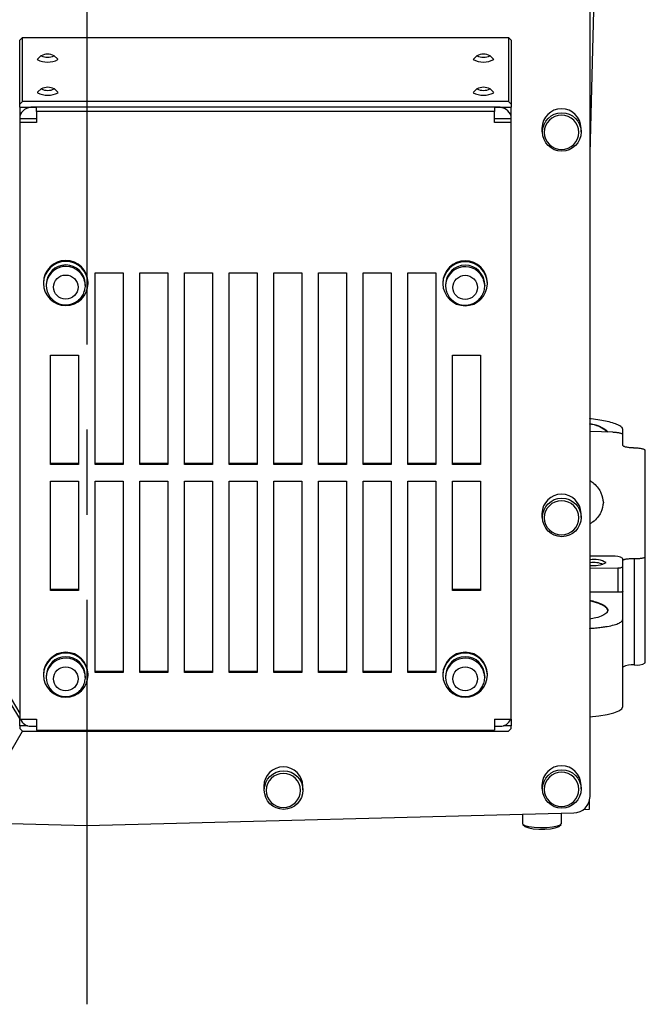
# Model space of a CAD drawing. Extents: x 0 to 841, y 0 to 594.
# Tile 105 of 142: x 741 to 760, y 133 to 163. Entities that reach past the tile are written whole.
import ezdxf

# ---------------------------------------------------------------- set-up
doc = ezdxf.new("R2010")
doc.units = 0
doc.linetypes.add('CENTERX2', pattern=[20.32, 12.7, -2.54, 2.54, -2.54])
doc.layers.get('0').update_dxf_attribs({"linetype": 'CONTINUOUS'})

msp = doc.modelspace()

# ---------------------------------------------------------------- linework, layer by layer
at = {"color": 7, "linetype": 'CENTERX2'}
msp.add_line((743.4022, 369.0019), (743.4022, 133.4118), dxfattribs=at)
at = {"color": 7, "linetype": 'CONTINUOUS'}
for p, q in [((758.4188, 139.6122), (758.4188, 175.0015)), ((758.4188, 158.7964), (758.6119, 166.0227)), ((741.4022, 162.1768), (741.4855, 162.2585)), ((741.4855, 160.3491), (741.4855, 162.2585)), ((741.4855, 162.2585), (755.9855, 162.2585)), ((755.9855, 162.2585), (755.9855, 160.3491)), ((755.9855, 162.2585), (756.0688, 162.1768)), ((741.4022, 160.2674), (741.4022, 162.1768)), ((756.0688, 162.1768), (756.0688, 160.2674)), ((741.9335, 161.6146), (741.9272, 161.6022)), ((742.0478, 161.7243), (741.9335, 161.6146)), ((742.5375, 161.6146), (742.4232, 161.7243)), ((742.5438, 161.6022), (742.5375, 161.6146)), ((754.9384, 161.6152), (754.932, 161.6029)), ((755.0527, 161.7249), (754.9384, 161.6152)), ((755.5424, 161.6152), (755.4281, 161.7249)), ((755.5487, 161.6029), (755.5424, 161.6152)), ((742.0527, 160.7356), (741.9384, 160.6259)), ((742.5424, 160.6259), (742.4281, 160.7356)), ((755.0527, 160.7356), (754.9384, 160.6259)), ((755.5424, 160.6259), (755.4281, 160.7356)), ((741.9384, 160.6259), (741.932, 160.6136)), ((742.5487, 160.6136), (742.5424, 160.6259)), ((754.9384, 160.6259), (754.932, 160.6136)), ((755.5487, 160.6136), (755.5424, 160.6259)), ((741.4855, 160.3491), (741.4022, 160.2674)), ((741.4022, 160.1857), (741.4022, 160.2674)), ((741.4022, 160.1857), (741.4022, 159.8425)), ((741.4022, 160.1857), (741.7355, 160.1857)), ((755.9855, 160.3491), (741.4855, 160.3491)), ((741.7355, 160.1693), (741.7355, 160.1857)), ((755.7355, 160.1857), (741.7355, 160.1857)), ((741.9022, 160.1693), (741.7355, 160.1693)), ((741.9022, 160.0538), (741.9022, 160.1693)), ((755.7355, 160.1693), (755.5688, 160.1693)), ((755.5688, 160.1693), (755.5688, 160.0538)), ((755.7355, 160.1857), (755.7355, 160.1693)), ((755.7355, 160.1857), (756.0688, 160.1857)), ((755.9855, 160.3491), (756.0688, 160.2674)), ((756.0688, 160.2674), (756.0688, 160.1857)), ((756.0688, 159.8425), (756.0688, 160.1857)), ((741.4022, 159.8425), (741.9022, 159.8425)), ((741.4022, 159.8425), (741.4022, 159.7271)), ((755.5688, 160.0538), (741.9022, 160.0538)), ((741.9022, 160.0538), (741.9022, 159.7271)), ((755.5688, 159.7271), (755.5688, 160.0538)), ((755.5688, 159.8425), (756.0688, 159.8425)), ((756.0688, 159.7271), (756.0688, 159.8425)), ((741.4022, 159.7271), (741.4022, 141.9196)), ((741.9022, 159.7271), (741.4022, 159.7271)), ((756.0688, 159.7271), (755.5688, 159.7271)), ((756.0688, 141.9196), (756.0688, 159.7271)), ((756.9855, 159.5596), (756.9855, 159.4441)), ((758.1522, 159.4441), (758.1522, 159.5596)), ((743.6522, 155.2344), (744.4855, 155.2344)), ((743.6522, 149.5164), (743.6522, 155.2344)), ((744.4855, 155.2344), (744.4855, 149.5164)), ((744.9855, 155.2344), (745.8188, 155.2344)), ((744.9855, 149.5164), (744.9855, 155.2344)), ((745.8188, 155.2344), (745.8188, 149.5164)), ((746.3188, 155.2344), (747.1522, 155.2344)), ((746.3188, 149.5164), (746.3188, 155.2344)), ((747.1522, 155.2344), (747.1522, 149.5164)), ((747.6522, 155.2344), (748.4855, 155.2344)), ((747.6522, 149.5164), (747.6522, 155.2344)), ((748.4855, 155.2344), (748.4855, 149.5164)), ((748.9855, 155.2344), (749.8188, 155.2344)), ((748.9855, 149.5164), (748.9855, 155.2344)), ((749.8188, 155.2344), (749.8188, 149.5164)), ((750.3188, 155.2344), (751.1522, 155.2344)), ((750.3188, 149.5164), (750.3188, 155.2344)), ((751.1522, 155.2344), (751.1522, 149.5164)), ((751.6522, 155.2344), (752.4855, 155.2344)), ((751.6522, 149.5164), (751.6522, 155.2344)), ((752.4855, 155.2344), (752.4855, 149.5164)), ((752.9855, 155.2344), (753.8188, 155.2344)), ((752.9855, 149.5164), (752.9855, 155.2344)), ((753.8188, 155.2344), (753.8188, 149.5164)), ((742.1105, 154.9485), (742.1105, 154.9221)), ((742.1938, 154.899), (742.1938, 154.8561)), ((743.3347, 155.0243), (743.3605, 154.8561)), ((743.3605, 154.8561), (743.3605, 154.899)), ((743.4438, 154.9221), (743.4438, 154.9485)), ((754.0272, 154.9403), (754.0272, 154.9139)), ((754.1105, 154.8908), (754.1105, 154.848)), ((755.2514, 155.0161), (755.2772, 154.848)), ((755.2772, 154.848), (755.2772, 154.8908)), ((755.3605, 154.9139), (755.3605, 154.9403)), ((742.3188, 152.7838), (743.1522, 152.7838)), ((742.3188, 149.5164), (742.3188, 152.7838)), ((743.1522, 152.7838), (743.1522, 149.5164)), ((754.3188, 152.7838), (755.1522, 152.7838)), ((754.3188, 149.5164), (754.3188, 152.7838)), ((755.1522, 152.7838), (755.1522, 149.5164)), ((759.0979, 150.4796), (758.4188, 150.5088)), ((759.4022, 150.4061), (759.4022, 150.5609)), ((759.4022, 150.0859), (759.4022, 150.4061)), ((760.0688, 146.771), (760.0688, 149.9368)), ((743.1522, 149.5493), (742.3188, 149.5493)), ((744.4855, 149.5493), (743.6522, 149.5493)), ((745.8188, 149.5493), (744.9855, 149.5493)), ((747.1522, 149.5493), (746.3188, 149.5493)), ((748.4855, 149.5493), (747.6522, 149.5493)), ((749.8188, 149.5493), (748.9855, 149.5493)), ((751.1522, 149.5493), (750.3188, 149.5493)), ((752.4855, 149.5493), (751.6522, 149.5493)), ((753.8188, 149.5493), (752.9855, 149.5493)), ((755.1522, 149.5493), (754.3188, 149.5493)), ((743.1522, 149.5164), (742.3188, 149.5164)), ((744.4855, 149.5164), (743.6522, 149.5164)), ((745.8188, 149.5164), (744.9855, 149.5164)), ((747.1522, 149.5164), (746.3188, 149.5164)), ((748.4855, 149.5164), (747.6522, 149.5164)), ((749.8188, 149.5164), (748.9855, 149.5164)), ((751.1522, 149.5164), (750.3188, 149.5164)), ((752.4855, 149.5164), (751.6522, 149.5164)), ((753.8188, 149.5164), (752.9855, 149.5164)), ((755.1522, 149.5164), (754.3188, 149.5164)), ((742.3188, 149.0263), (743.1522, 149.0263)), ((742.3188, 145.7588), (742.3188, 149.0263)), ((743.1522, 149.0263), (743.1522, 145.7588)), ((743.6522, 149.0263), (744.4855, 149.0263)), ((743.6522, 143.3082), (743.6522, 149.0263)), ((744.4855, 149.0263), (744.4855, 143.3082)), ((744.9855, 149.0263), (745.8188, 149.0263)), ((744.9855, 143.3082), (744.9855, 149.0263)), ((745.8188, 149.0263), (745.8188, 143.3082)), ((746.3188, 149.0263), (747.1522, 149.0263)), ((746.3188, 143.3082), (746.3188, 149.0263)), ((747.1522, 149.0263), (747.1522, 143.3082)), ((747.6522, 149.0263), (748.4855, 149.0263)), ((747.6522, 143.3082), (747.6522, 149.0263)), ((748.4855, 149.0263), (748.4855, 143.3082)), ((748.9855, 149.0263), (749.8188, 149.0263)), ((748.9855, 143.3082), (748.9855, 149.0263)), ((749.8188, 149.0263), (749.8188, 143.3082)), ((750.3188, 149.0263), (751.1522, 149.0263)), ((750.3188, 143.3082), (750.3188, 149.0263)), ((751.1522, 149.0263), (751.1522, 143.3082)), ((751.6522, 149.0263), (752.4855, 149.0263)), ((751.6522, 143.3082), (751.6522, 149.0263)), ((752.4855, 149.0263), (752.4855, 143.3082)), ((752.9855, 149.0263), (753.8188, 149.0263)), ((752.9855, 143.3082), (752.9855, 149.0263)), ((753.8188, 149.0263), (753.8188, 143.3082)), ((754.3188, 149.0263), (755.1522, 149.0263)), ((754.3188, 145.7588), (754.3188, 149.0263)), ((755.1522, 149.0263), (755.1522, 145.7588)), ((756.9855, 148.0582), (756.9855, 147.9428)), ((758.1522, 147.9428), (758.1522, 148.0582)), ((759.0851, 146.7794), (758.4188, 146.7859)), ((759.4022, 146.4714), (759.4022, 146.7135)), ((759.7355, 146.7136), (759.7355, 143.5387)), ((760.0688, 143.6047), (760.0688, 146.771)), ((758.4188, 146.4242), (759.25, 146.4386)), ((759.25, 146.4386), (759.25, 145.7051)), ((759.4022, 145.734), (759.4022, 146.4714)), ((743.1522, 145.7918), (742.3188, 145.7918)), ((743.1522, 145.7588), (742.3188, 145.7588)), ((755.1522, 145.7918), (754.3188, 145.7918)), ((755.1522, 145.7588), (754.3188, 145.7588)), ((759.4022, 144.9057), (759.4022, 145.734)), ((759.25, 145.7051), (758.4188, 145.712)), ((758.9276, 145.0982), (758.9522, 145.1634)), ((759.4022, 142.294), (759.4022, 144.9057)), ((742.1105, 143.2592), (742.1105, 143.2329)), ((742.1938, 143.2098), (742.1938, 143.1669)), ((743.3347, 143.3351), (743.3605, 143.1669)), ((743.3605, 143.1669), (743.3605, 143.2098)), ((743.4438, 143.2329), (743.4438, 143.2592)), ((744.4855, 143.3412), (743.6522, 143.3412)), ((744.4855, 143.3082), (743.6522, 143.3082)), ((745.8188, 143.3412), (744.9855, 143.3412)), ((745.8188, 143.3082), (744.9855, 143.3082)), ((747.1522, 143.3412), (746.3188, 143.3412)), ((747.1522, 143.3082), (746.3188, 143.3082)), ((748.4855, 143.3412), (747.6522, 143.3412)), ((748.4855, 143.3082), (747.6522, 143.3082)), ((749.8188, 143.3412), (748.9855, 143.3412)), ((749.8188, 143.3082), (748.9855, 143.3082)), ((751.1522, 143.3412), (750.3188, 143.3412)), ((751.1522, 143.3082), (750.3188, 143.3082)), ((752.4855, 143.3412), (751.6522, 143.3412)), ((752.4855, 143.3082), (751.6522, 143.3082)), ((753.8188, 143.3412), (752.9855, 143.3412)), ((753.8188, 143.3082), (752.9855, 143.3082)), ((754.0272, 143.2592), (754.0272, 143.2329)), ((754.1105, 143.2098), (754.1105, 143.1669)), ((755.2514, 143.3351), (755.2772, 143.1669)), ((755.2772, 143.1669), (755.2772, 143.2098)), ((755.3605, 143.2329), (755.3605, 143.2592)), ((741.1457, 142.5314), (741.4022, 142.0887)), ((741.4022, 141.9383), (741.1457, 142.3665)), ((741.4022, 141.9196), (741.9022, 141.9196)), ((741.4022, 141.7248), (741.4022, 141.9196)), ((741.9022, 141.9196), (741.9022, 141.5928)), ((755.5688, 141.9196), (756.0688, 141.9196)), ((755.5688, 141.9196), (755.5688, 141.5928)), ((756.0688, 141.9196), (756.0688, 141.7248)), ((741.6309, 141.7248), (741.4022, 141.7248)), ((741.4022, 141.7248), (741.4022, 141.6431)), ((741.4022, 141.6431), (741.4855, 141.5614)), ((741.7355, 141.7083), (741.9022, 141.7083)), ((755.5688, 141.7083), (755.7355, 141.7083)), ((756.0688, 141.7248), (755.84, 141.7248)), ((755.9855, 141.5614), (756.0688, 141.6431)), ((756.0688, 141.6431), (756.0688, 141.7248)), ((741.1457, 140.9778), (741.4853, 141.5641)), ((741.4855, 141.5614), (755.9855, 141.5614)), ((741.9022, 141.5928), (755.5688, 141.5928)), ((748.6855, 139.9223), (748.6855, 139.8069)), ((749.8522, 139.8069), (749.8522, 139.9223)), ((756.9855, 139.955), (756.9855, 139.8395)), ((758.1522, 139.8395), (758.1522, 139.955)), ((758.4022, 139.2334), (758.4022, 139.4867)), ((728.8724, 139.1223), (743.4022, 138.7493)), ((743.4022, 138.7493), (757.9319, 139.1223)), ((756.4022, 139.083), (756.4022, 138.8039)), ((757.5688, 138.8039), (757.5688, 139.1129)), ((758.2306, 139.229), (758.4022, 139.2334)), ((756.4142, 138.7806), (756.4795, 138.7179)), ((757.4915, 138.7179), (757.5568, 138.7806))]:
    msp.add_line(p, q, dxfattribs=at)
for points in [[(758.9522, 145.1634), (758.9219, 145.2355), (758.8321, 145.3058), (758.685, 145.3721), (758.4848, 145.4327), (758.4022, 145.4525)], [(758.4022, 141.9918), (758.4034, 141.9919), (758.684, 142.0228), (758.9293, 142.0639), (759.1303, 142.1135), (759.2794, 142.1698), (759.3712, 142.2307), (759.4022, 142.294)], [(756.4022, 138.8039), (756.4101, 138.7849), (756.4725, 138.749), (756.5904, 138.719), (756.7512, 138.6982), (756.9373, 138.6889), (757.1287, 138.692), (757.3045, 138.7073), (757.4458, 138.733), (757.5372, 138.7665), (757.5688, 138.8039), (757.5688, 138.8039)], [(756.4795, 138.7179), (756.5, 138.7036), (756.5897, 138.6729), (756.7272, 138.65), (756.8958, 138.6379), (757.0752, 138.6379), (757.2438, 138.65), (757.3813, 138.6729), (757.471, 138.7036), (757.4915, 138.7179)]]:
    msp.add_lwpolyline(points, dxfattribs=at)
for centre in [(757.5768, 159.4417), (757.5768, 147.9404), (749.2768, 139.8044), (757.5768, 139.8371)]:
    msp.add_circle(centre, 0.5754, dxfattribs=at)
for centre, radius, start, end in [((742.2355, 162.2047), 0.6768, 242.89761, 297.10239), ((742.2355, 161.3421), 0.4207, 62.89759, 117.10241), ((742.2355, 162.0911), 0.4207, 242.89759, 297.10241), ((755.2404, 162.2054), 0.6768, 242.89742, 297.10258), ((755.2404, 161.3428), 0.4207, 62.89767, 117.10233), ((755.2404, 162.0918), 0.4207, 242.89754, 297.10246), ((742.2404, 160.3535), 0.4207, 62.89717, 117.10283), ((742.2404, 161.1025), 0.4207, 242.89798, 297.10202), ((755.2404, 160.3535), 0.4207, 62.89727, 117.10273), ((755.2404, 161.1025), 0.4207, 242.89808, 297.10192), ((742.2404, 161.2161), 0.6768, 242.8977, 297.1023), ((755.2404, 161.2161), 0.6768, 242.89775, 297.10225), ((741.7322, 159.8392), 0.3301, 89.43399, 179.42209), ((755.7388, 159.8392), 0.3301, 0.57774, 90.56607), ((757.5688, 159.5504), 0.5834, 0.8961, 179.1039), ((757.5688, 159.4231), 0.5167, 0.86581, 179.13419), ((757.5688, 159.4388), 0.5167, 180.86609, 359.13391), ((742.7772, 154.9388), 0.6667, 0.82967, 179.17033), ((742.7772, 154.9124), 0.6667, 0.82967, 179.17033), ((742.7772, 154.8902), 0.5834, 0.86587, 179.13413), ((754.6938, 154.9307), 0.6667, 0.82965, 179.17035), ((754.6938, 154.9043), 0.6667, 0.82965, 179.17035), ((754.6938, 154.882), 0.5834, 0.86583, 179.13417), ((742.7772, 154.9317), 0.6667, 180.82967, 359.17033), ((742.7782, 154.8667), 0.5845, 181.03385, 319.6549), ((754.6938, 154.9236), 0.6667, 180.82965, 359.17035), ((754.6949, 154.8585), 0.5845, 181.03388, 319.65487), ((758.2919, 149.7677), 0.9675, 47.97739, 83.45597), ((757.5688, 148.0491), 0.5834, 0.89618, 179.10382), ((757.5688, 147.9218), 0.5167, 0.86581, 179.13419), ((757.5688, 147.9374), 0.5167, 180.86581, 359.13419), ((758.5465, 145.9544), 0.7293, 60.8059, 100.0792), ((759.1582, 146.3354), 0.45, 57.17632, 99.34551), ((758.5214, 145.7565), 0.837, 69.49786, 97.04025), ((758.5302, 147.3241), 0.822, 262.21125, 296.90364), ((759.2839, 146.6503), 0.2144, 260.89861, 303.47089), ((742.7772, 143.2496), 0.6667, 0.82972, 179.17028), ((742.7772, 143.2232), 0.6667, 0.82972, 179.17028), ((742.7772, 143.201), 0.5834, 0.86587, 179.13413), ((754.6938, 143.2496), 0.6667, 0.82971, 179.17029), ((754.6938, 143.2232), 0.6667, 0.82971, 179.17029), ((754.6938, 143.201), 0.5834, 0.86583, 179.13417), ((759.6554, 143.0681), 0.4774, 80.34447, 122.03983), ((759.8156, 144.0094), 0.4774, 260.34459, 302.03963), ((742.7772, 143.2425), 0.6667, 180.82967, 359.17033), ((742.7782, 143.1774), 0.5845, 181.03392, 319.65483), ((754.6938, 143.2425), 0.6667, 180.82965, 359.17035), ((754.6949, 143.1774), 0.5845, 181.03395, 319.6548), ((741.733, 142.0404), 0.3321, 200.72659, 270.42186), ((755.7372, 142.0414), 0.3332, 269.69801, 338.54964), ((749.2688, 139.9132), 0.5834, 0.89614, 179.10386), ((757.5688, 139.9458), 0.5834, 0.89618, 179.10382), ((749.2688, 139.7859), 0.5167, 0.86583, 179.13417), ((757.5688, 139.8185), 0.5167, 0.86584, 179.13416), ((749.2688, 139.8015), 0.5167, 180.86585, 359.13415), ((757.5688, 139.8342), 0.5167, 180.86583, 359.13417), ((757.924, 139.617), 0.4948, 270.91374, 359.44233)]:
    msp.add_arc(centre, radius, start, end, dxfattribs=at)
at = {"color": 8, "linetype": 'CONTINUOUS'}
for centre, start, end in [((742.7781, 154.8466), 17.70622, 179.0647), ((754.6947, 154.8384), 17.70626, 179.06465), ((742.7781, 143.1574), 17.70623, 179.06469), ((754.6947, 143.1574), 17.70627, 179.06464)]:
    msp.add_arc(centre, 0.5843, start, end, dxfattribs=at)
at = {"color": 7, "linetype": 'CONTINUOUS'}
for points, knots in [([(742.4105, 154.8133), (742.4105, 155.0116), (742.5748, 155.1727), (742.9795, 155.1727), (743.1438, 155.0116), (743.1438, 154.8133)], [0, 0, 0, 0, 0.5, 0.5, 1, 1, 1, 1]), ([(754.3272, 154.8051), (754.3272, 154.9004), (754.3658, 154.9918), (754.5033, 155.1266), (754.5966, 155.1645), (754.7911, 155.1645), (754.8843, 155.1266), (755.0219, 154.9918), (755.0605, 154.9004), (755.0605, 154.8051)], [0, 0, 0, 0, 0.25, 0.25, 0.5, 0.5, 0.75, 0.75, 1, 1, 1, 1]), ([(743.2221, 154.4842), (743.223, 154.485), (743.2585, 154.5183), (743.3083, 154.608), (743.3581, 154.7523), (743.3687, 154.8995), (743.34, 154.9878), (743.3283, 155.0238)], [0, 0, 0, 0, 0.005997, 0.2528444, 0.5183074, 0.8040641, 1, 1, 1, 1]), ([(755.1388, 154.476), (755.1396, 154.4768), (755.1751, 154.5101), (755.2249, 154.5998), (755.2747, 154.7441), (755.2853, 154.8913), (755.2567, 154.9797), (755.245, 155.0156)], [0, 0, 0, 0, 0.0059969, 0.2528447, 0.5183095, 0.8040641, 1, 1, 1, 1]), ([(743.1438, 154.8133), (743.1438, 154.6149), (742.9795, 154.4539), (742.5748, 154.4539), (742.4105, 154.6149), (742.4105, 154.8133)], [0, 0, 0, 0, 0.5, 0.5, 1, 1, 1, 1]), ([(755.0605, 154.8051), (755.0605, 154.6067), (754.8962, 154.4457), (754.4915, 154.4457), (754.3272, 154.6067), (754.3272, 154.8051)], [0, 0, 0, 0, 0.5, 0.5, 1, 1, 1, 1]), ([(742.7772, 154.2801), (742.8375, 154.2851), (742.9227, 154.2923), (743.0399, 154.3391), (743.1346, 154.3935), (743.1927, 154.4537), (743.2221, 154.4842)], [0, 0, 0, 0, 0.3566222, 0.5034373, 0.7480423, 1, 1, 1, 1]), ([(754.6938, 154.2719), (754.7542, 154.277), (754.8394, 154.2841), (754.9566, 154.331), (755.0513, 154.3854), (755.1093, 154.4455), (755.1388, 154.476)], [0, 0, 0, 0, 0.35662284, 0.50343713, 0.74804386, 1, 1, 1, 1]), ([(759.4022, 150.5609), (759.3966, 150.5814), (759.3852, 150.6231), (759.2937, 150.6861), (759.1449, 150.7475), (758.9478, 150.8017), (758.7124, 150.8477), (758.5284, 150.875), (758.4177, 150.8868), (758.4022, 150.8885)], [0, 0, 0, 0, 0.1600311, 0.3243799, 0.4932048, 0.6663438, 0.8136911, 0.9739399, 1, 1, 1, 1]), ([(758.4022, 150.7491), (758.4672, 150.7327), (758.6292, 150.6919), (758.8, 150.6178), (758.9151, 150.5455), (758.9294, 150.5018), (758.9344, 150.4866)], [0, 0, 0, 0, 0.2120019, 0.5284099, 0.8361987, 1, 1, 1, 1]), ([(759.4022, 150.4061), (759.402, 150.4077), (759.4017, 150.4109), (759.399, 150.4157), (759.3947, 150.4205), (759.3886, 150.4253), (759.3767, 150.4325), (759.3545, 150.4421), (759.3179, 150.4526), (759.276, 150.4614), (759.2329, 150.4681), (759.1885, 150.4734), (759.144, 150.4773), (759.1133, 150.4788), (759.0979, 150.4796)], [0, 0, 0, 0, 0.0491018, 0.0978034, 0.146361, 0.1950335, 0.2440776, 0.3719423, 0.4999894, 0.609061, 0.7183153, 0.812394, 0.9056723, 1, 1, 1, 1]), ([(759.7355, 150.0114), (759.7276, 150.0116), (759.7119, 150.0121), (759.6884, 150.0132), (759.6654, 150.0146), (759.6426, 150.0163), (759.6202, 150.0183), (759.5871, 150.0219), (759.5449, 150.0276), (759.4986, 150.0365), (759.4597, 150.0467), (759.4322, 150.0571), (759.4143, 150.0671), (759.404, 150.0765), (759.4028, 150.0827), (759.4022, 150.0859)], [0, 0, 0, 0, 0.0453077, 0.0902013, 0.1349051, 0.1796463, 0.2246515, 0.2701434, 0.3847984, 0.500102, 0.6150795, 0.7300437, 0.8203384, 0.909716, 1, 1, 1, 1]), ([(760.0688, 149.9368), (760.0687, 149.9383), (760.0684, 149.9411), (760.0664, 149.9453), (760.063, 149.9495), (760.0583, 149.9537), (760.0523, 149.9579), (760.0398, 149.965), (760.0156, 149.9748), (759.9754, 149.9856), (759.9302, 149.9943), (759.884, 150.0009), (759.8356, 150.006), (759.7861, 150.0096), (759.7524, 150.0108), (759.7355, 150.0114)], [0, 0, 0, 0, 0.0408501, 0.0813615, 0.1216982, 0.1620268, 0.2025136, 0.2433232, 0.3715669, 0.4999892, 0.6049242, 0.7100371, 0.8069518, 0.9028494, 1, 1, 1, 1]), ([(758.4188, 149.0447), (758.4575, 149.015), (758.6197, 148.8909), (758.7706, 148.6698), (758.8028, 148.4804), (758.8189, 148.386)], [0, 0, 0, 0, 0.1358275, 0.5690271, 1, 1, 1, 1]), ([(758.8189, 148.386), (758.8008, 148.2867), (758.7646, 148.0872), (758.6077, 147.873), (758.4442, 147.7624), (758.4188, 147.7452)], [0, 0, 0, 0, 0.4559952, 0.9153736, 1, 1, 1, 1]), ([(759.4022, 146.6562), (759.4023, 146.6578), (759.4026, 146.6609), (759.4052, 146.6655), (759.4093, 146.6699), (759.415, 146.6743), (759.4224, 146.6785), (759.436, 146.6847), (759.4597, 146.6925), (759.4985, 146.7007), (759.5449, 146.7072), (759.5939, 146.7113), (759.6422, 146.7136), (759.6884, 146.7145), (759.7197, 146.7139), (759.7355, 146.7136)], [0, 0, 0, 0, 0.04530123, 0.09018855, 0.13488664, 0.17962305, 0.22462474, 0.27011472, 0.38475493, 0.50005647, 0.61503598, 0.73001492, 0.82031509, 0.90970317, 1, 1, 1, 1]), ([(759.7355, 146.7136), (759.7428, 146.7135), (759.7573, 146.7132), (759.779, 146.713), (759.8003, 146.7132), (759.8213, 146.7136), (759.8419, 146.7143), (759.8623, 146.7153), (759.8922, 146.7172), (759.9302, 146.7207), (759.9753, 146.7271), (760.0156, 146.7358), (760.0431, 146.7455), (760.0589, 146.7546), (760.0673, 146.7627), (760.0683, 146.7682), (760.0688, 146.771)], [0, 0, 0, 0, 0.041915, 0.0833814, 0.1245735, 0.1656695, 0.2068483, 0.2482882, 0.2901638, 0.3950954, 0.5001818, 0.628426, 0.7568267, 0.8379941, 0.9186076, 1, 1, 1, 1]), ([(759.4022, 145.734), (759.402, 145.733), (759.4018, 145.7311), (759.3996, 145.7282), (759.3962, 145.7253), (759.3897, 145.7216), (759.3782, 145.7172), (759.36, 145.7129), (759.3391, 145.7096), (759.3143, 145.707), (759.2846, 145.7052), (759.2615, 145.7051), (759.25, 145.7051)], [0, 0, 0, 0, 0.0608763, 0.1215792, 0.1826153, 0.2444828, 0.37267, 0.5000231, 0.6090632, 0.7184638, 0.8589526, 1, 1, 1, 1]), ([(758.4022, 145.4728), (758.4671, 145.4564), (758.6289, 145.4156), (758.8016, 145.3415), (758.9293, 145.2567), (758.9446, 145.2004), (758.9522, 145.1726)], [0, 0, 0, 0, 0.1866842, 0.4653069, 0.7363405, 1, 1, 1, 1]), ([(758.9522, 145.1726), (758.9446, 145.1453), (758.9293, 145.0898), (758.8016, 145.0115), (758.6289, 144.9463), (758.4671, 144.9138), (758.4022, 144.9007)], [0, 0, 0, 0, 0.2636617, 0.5346953, 0.8133171, 1, 1, 1, 1]), ([(758.4022, 144.6299), (758.4177, 144.6306), (758.498, 144.6342), (758.6282, 144.6466), (758.7899, 144.6649), (758.9673, 144.6927), (759.1451, 144.7322), (759.2936, 144.7861), (759.3853, 144.8444), (759.3966, 144.8855), (759.4022, 144.9057)], [0, 0, 0, 0, 0.02561296, 0.13250276, 0.23519475, 0.33350345, 0.50672854, 0.67555293, 0.83993604, 1, 1, 1, 1]), ([(742.4105, 143.124), (742.4105, 143.3224), (742.5748, 143.4834), (742.9795, 143.4834), (743.1438, 143.3224), (743.1438, 143.124)], [0, 0, 0, 0, 0.5, 0.5, 1, 1, 1, 1]), ([(754.3272, 143.124), (754.3272, 143.3224), (754.4915, 143.4834), (754.8962, 143.4834), (755.0605, 143.3224), (755.0605, 143.124)], [0, 0, 0, 0, 0.5, 0.5, 1, 1, 1, 1]), ([(743.1438, 143.124), (743.1438, 142.9257), (742.9795, 142.7646), (742.5748, 142.7646), (742.4105, 142.9257), (742.4105, 143.124)], [0, 0, 0, 0, 0.5, 0.5, 1, 1, 1, 1]), ([(743.2221, 142.795), (743.223, 142.7957), (743.2585, 142.829), (743.3083, 142.9187), (743.3581, 143.063), (743.3687, 143.2102), (743.34, 143.2986), (743.3283, 143.3346)], [0, 0, 0, 0, 0.0059984, 0.2528458, 0.5183087, 0.8040653, 1, 1, 1, 1]), ([(755.0605, 143.124), (755.0605, 143.0287), (755.0219, 142.9373), (754.8843, 142.8025), (754.7911, 142.7646), (754.5966, 142.7646), (754.5033, 142.8025), (754.3658, 142.9373), (754.3272, 143.0287), (754.3272, 143.124)], [0, 0, 0, 0, 0.25, 0.25, 0.5, 0.5, 0.75, 0.75, 1, 1, 1, 1]), ([(755.1388, 142.795), (755.1396, 142.7957), (755.1751, 142.829), (755.2249, 142.9187), (755.2747, 143.063), (755.2853, 143.2102), (755.2567, 143.2986), (755.245, 143.3346)], [0, 0, 0, 0, 0.00599833, 0.25284608, 0.51830864, 0.80406521, 1, 1, 1, 1]), ([(742.7772, 142.5908), (742.8375, 142.5959), (742.9227, 142.603), (743.0399, 142.6499), (743.1346, 142.7043), (743.1927, 142.7644), (743.2221, 142.795)], [0, 0, 0, 0, 0.35662279, 0.50343816, 0.74804361, 1, 1, 1, 1]), ([(754.6938, 142.5908), (754.7542, 142.5959), (754.8394, 142.603), (754.9566, 142.6499), (755.0513, 142.7043), (755.1093, 142.7644), (755.1388, 142.795)], [0, 0, 0, 0, 0.3566233, 0.5034378, 0.7480435, 1, 1, 1, 1])]:
    msp.add_open_spline(points, degree=3, knots=knots, dxfattribs=at)

doc.saveas('drawing.dxf')
